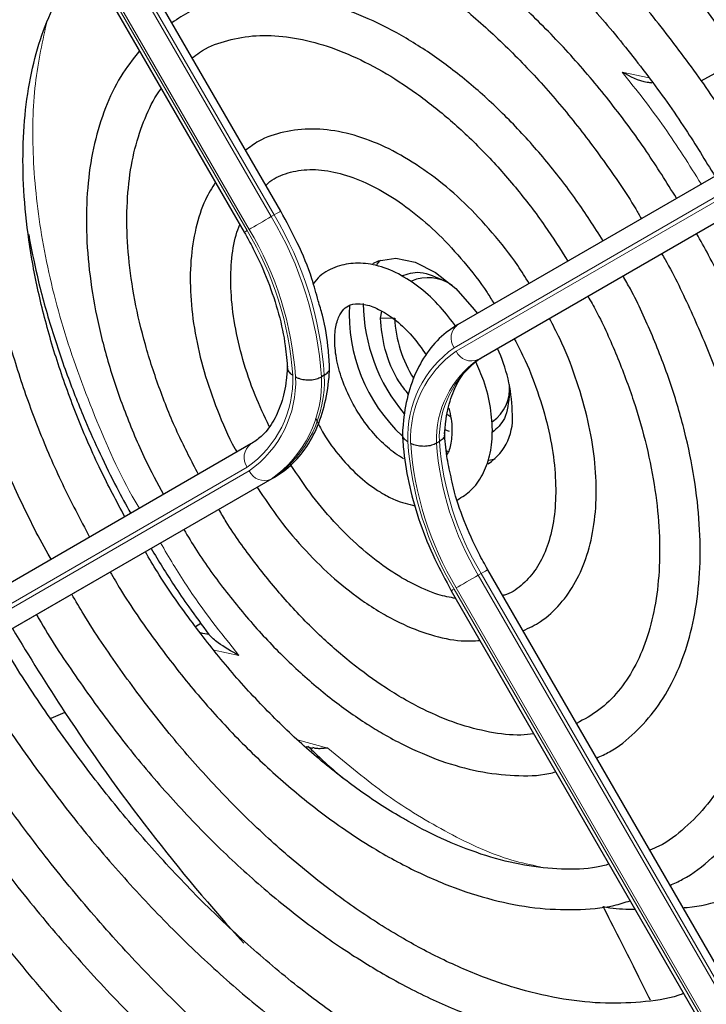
# Paper-space layout 'Blatt2' of a CAD drawing. Header units: millimetres. Extents: x 5 to 418, y 2 to 292.
# Tile 73 of 115: x 126.99 to 132.63, y 199.2 to 207.3. Entities that reach past the tile are written whole.
import ezdxf

# ---------------------------------------------------------------- set-up
doc = ezdxf.new("R2010")
doc.units = ezdxf.units.MM

psp = doc.layouts.new('Blatt2')

# ---------------------------------------------------------------- linework, layer by layer
at = {"color": 7, "linetype": 'Continuous', "lineweight": 25}
for p, q in [((129.1326, 205.7225), (125.136, 212.6447)), ((124.836, 212.4714), (128.8325, 205.5492)), ((130.5896, 204.7907), (134.5862, 207.0986)), ((132.5898, 206.7954), (132.7345, 206.874)), ((130.7799, 204.5156), (134.7764, 206.8235)), ((129.9515, 204.842), (129.9627, 204.9004)), ((129.4904, 204.3735), (129.4668, 204.3599)), ((130.5031, 204.049), (130.5269, 204.0338)), ((130.5192, 203.9105), (130.4818, 203.9235)), ((128.8874, 203.8077), (124.8909, 201.4998)), ((130.4365, 203.8273), (130.4129, 203.8137)), ((130.4922, 203.7542), (130.5131, 203.743)), ((130.8438, 203.6735), (130.8942, 203.6855)), ((129.0777, 203.5327), (125.0811, 201.2248)), ((134.8313, 195.852), (130.8348, 202.7742)), ((130.5347, 202.6009), (134.5313, 195.6787)), ((128.4315, 202.3075), (128.4743, 202.3337)), ((127.3576, 201.6009), (127.2411, 201.5497)), ((129.3411, 201.3203), (129.3957, 201.3061))]:
    psp.add_line(p, q, dxfattribs=at)
at = {"color": 7, "linetype": 'Continuous', "lineweight": 18}
for p, q in [((129.0541, 205.6772), (125.0576, 212.5994)), ((125.0811, 212.613), (129.0777, 205.6908)), ((128.8564, 205.563), (124.8598, 212.4852)), ((124.8765, 212.4948), (128.873, 205.5726)), ((134.5551, 206.9075), (130.5586, 204.5996)), ((130.5752, 204.5707), (134.5718, 206.8786)), ((134.7528, 206.8099), (130.7563, 204.502)), ((131.9399, 206.8664), (132.1609, 206.8197)), ((129.0777, 205.6908), (129.0541, 205.6772)), ((129.9515, 204.842), (130.0694, 204.842)), ((130.7799, 204.5156), (130.7563, 204.502)), ((124.8598, 201.3087), (128.8564, 203.6166)), ((128.873, 203.5877), (124.8765, 201.2798)), ((125.0576, 201.2112), (129.0541, 203.5191)), ((129.0777, 203.5327), (129.0541, 203.5191)), ((130.7799, 202.7425), (130.7563, 202.7289)), ((134.7764, 195.8203), (130.7799, 202.7425)), ((130.7563, 202.7289), (134.7528, 195.8067)), ((130.5586, 202.6147), (134.5551, 195.6925)), ((134.5718, 195.7021), (130.5752, 202.6243)), ((128.788, 202.0693), (128.5848, 202.1122)), ((129.2708, 201.3751), (129.5192, 201.3078))]:
    psp.add_line(p, q, dxfattribs=at)
at = {"color": 7, "linetype": 'Continuous', "lineweight": 18, "flags": 128}
for points in [[(128.873, 205.5726), (128.8897, 205.5822), (128.9098, 205.5939), (128.9326, 205.607), (128.9571, 205.6212), (128.9825, 205.6358), (129.0078, 205.6504), (129.032, 205.6644), (129.0541, 205.6772)], [(129.0777, 205.6908), (129.0969, 205.7019), (129.1126, 205.7109), (129.124, 205.7175), (129.1307, 205.7214), (129.1326, 205.7225)], [(130.8348, 202.7742), (130.8329, 202.7731), (130.8262, 202.7692), (130.8148, 202.7626), (130.7991, 202.7536), (130.7799, 202.7425)], [(130.7563, 202.7289), (130.7342, 202.7161), (130.71, 202.7021), (130.6847, 202.6875), (130.6593, 202.6729), (130.6348, 202.6587), (130.612, 202.6456), (130.5919, 202.6339), (130.5752, 202.6243)], [(130.5586, 202.6147), (130.546, 202.6074), (130.5379, 202.6028), (130.5348, 202.601), (130.5347, 202.6009)]]:
    psp.add_lwpolyline(points, dxfattribs=at)
at = {"color": 7, "linetype": 'Continuous', "lineweight": 25, "flags": 128}
for points in [[(129.889, 205.2906), (129.9358, 205.3127), (130.078, 205.3348), (130.2381, 205.3025), (130.4062, 205.2177), (130.5716, 205.0858), (130.7239, 204.915), (130.7482, 204.8823)], [(129.9516, 205.3183), (129.9384, 205.3056), (129.9191, 205.2844)]]:
    psp.add_lwpolyline(points, dxfattribs=at)
at = {"color": 7, "linetype": 'Continuous', "lineweight": 18}
for centre, radius, start, end in [((126.5274, 204.1623), 2.9461, 3.84586, 30.94452), ((126.5509, 204.1759), 2.9461, 3.84586, 30.94452), ((146.2367, 175.4464), 34.7719, 119.98928, 120.03464), ((126.5561, 204.1849), 2.6814, 4.03412, 30.92588), ((126.5316, 204.1697), 2.7296, 3.99715, 30.92952), ((130.6716, 204.6793), 0.1383, 126.35124, 215.18509), ((131.0707, 203.8662), 0.8944, 124.92656, 182.49063), ((131.0776, 203.851), 0.8777, 124.91275, 182.4318), ((130.7008, 204.6288), 0.1384, 204.8163, 293.64307), ((131.2147, 203.8436), 0.8023, 124.84397, 182.13721), ((131.2383, 203.8572), 0.8023, 124.84397, 182.13721), ((128.354, 204.3363), 0.8777, 304.91275, 2.4318), ((128.5216, 204.3273), 0.9698, 304.98315, 2.73052), ((128.3609, 204.3211), 0.8944, 304.92656, 2.49063), ((128.4981, 204.3137), 0.9698, 304.98315, 2.73052), ((128.9694, 203.6963), 0.1383, 126.35124, 215.18509), ((132.9, 204.0176), 2.7296, 183.99715, 210.92952), ((132.8755, 204.0024), 2.6814, 184.03412, 210.92588), ((132.8712, 203.995), 2.4649, 184.21856, 210.90782), ((132.8948, 204.0086), 2.4649, 184.21856, 210.90782), ((128.9986, 203.6458), 0.1384, 204.8163, 293.64307)]:
    psp.add_arc(centre, radius, start, end, dxfattribs=at)
at = {"color": 7, "linetype": 'Continuous', "lineweight": 25}
for centre, radius, start, end in [((130.3437, 204.8241), 0.3507, 55.81024, 112.86683), ((131.0598, 204.874), 1.3643, 176.72679, 227.11545), ((131.2447, 204.9792), 1.4339, 180.69955, 220.10508), ((131.0585, 204.882), 0.99, 182.31609, 212.78142), ((129.723, 204.0422), 1.3132, 1.64984, 24.82643), ((130.6906, 204.2594), 0.3238, 304.5077, 6.80448), ((130.5818, 204.0234), 0.4575, 304.20343, 7.10875), ((141.0539, 210.6376), 16.4088, 210.57672, 213.41658), ((126.7044, 193.1489), 9.2753, 78.57755, 79.00227), ((140.2898, 210.1015), 15.4758, 213.31781, 222.21309)]:
    psp.add_arc(centre, radius, start, end, dxfattribs=at)
for points, knots in [([(134.8021, 207.2233), (134.7321, 207.3425), (134.5426, 207.6655), (134.2054, 208.173), (133.7957, 208.7433), (133.3642, 209.2885), (132.9149, 209.8065), (132.4496, 210.2941), (131.9712, 210.7488), (131.4819, 211.1681), (130.9846, 211.5495), (130.4818, 211.8909), (129.9762, 212.1904), (129.4705, 212.4463), (128.9674, 212.6568), (128.4698, 212.8208), (127.9805, 212.9371), (127.5022, 213.0049), (127.038, 213.0239), (126.5906, 212.9936), (126.1624, 212.9152), (125.758, 212.7862), (125.4414, 212.6496), (125.2705, 212.5396), (125.2167, 212.505)], [0, 0, 0, 0, 0.0278357, 0.0754043, 0.1229765, 0.1705551, 0.2181426, 0.2657419, 0.3133555, 0.3609855, 0.4086337, 0.4563008, 0.5039862, 0.5516866, 0.5993949, 0.6470941, 0.6947631, 0.7423727, 0.7898868, 0.8372681, 0.8844871, 0.931535, 0.9784341, 1, 1, 1, 1]), ([(125.3833, 212.2163), (125.4307, 212.2473), (125.5883, 212.3503), (125.8838, 212.4773), (126.267, 212.5975), (126.6736, 212.6676), (127.0991, 212.6906), (127.5413, 212.6658), (127.9977, 212.5936), (128.4659, 212.4744), (128.9432, 212.3089), (129.4271, 212.098), (129.9149, 211.8427), (130.4039, 211.5444), (130.8911, 211.2047), (131.3738, 210.8254), (131.8491, 210.4087), (132.3144, 209.9569), (132.7669, 209.4725), (133.2037, 208.9583), (133.6231, 208.4175), (134.0202, 207.8518), (134.3179, 207.3968), (134.4737, 207.1262), (134.5137, 207.0568)], [0, 0, 0, 0, 0.0209899, 0.069851, 0.1186882, 0.1673891, 0.2158993, 0.2642148, 0.3123657, 0.3603953, 0.4083456, 0.456251, 0.5041365, 0.5520177, 0.5999032, 0.6477998, 0.6957108, 0.7436373, 0.7915784, 0.8395326, 0.8874977, 0.9354713, 0.9834506, 1, 1, 1, 1]), ([(134.198, 206.8745), (134.1255, 206.9971), (133.9405, 207.3097), (133.6147, 207.7922), (133.2267, 208.3199), (132.8178, 208.8216), (132.3917, 209.2951), (131.9507, 209.7371), (131.4977, 210.1449), (131.0353, 210.5159), (130.5663, 210.8477), (130.0936, 211.1381), (129.6201, 211.3851), (129.1488, 211.5871), (128.6824, 211.7425), (128.2242, 211.8501), (127.7772, 211.909), (127.3444, 211.9189), (126.9292, 211.8793), (126.5335, 211.7924), (126.1642, 211.6522), (125.9255, 211.5408), (125.8185, 211.4645), (125.8177, 211.4639)], [0, 0, 0, 0, 0.032875, 0.083822, 0.134775, 0.185738, 0.236713, 0.287705, 0.338718, 0.389753, 0.440814, 0.491899, 0.543005, 0.594125, 0.645237, 0.696311, 0.747305, 0.798171, 0.848856, 0.899324, 0.949573, 0.99965, 1, 1, 1, 1]), ([(125.9876, 211.1696), (126.0441, 211.206), (126.2035, 211.3085), (126.4944, 211.4271), (126.8559, 211.5281), (127.24, 211.5793), (127.6421, 211.5834), (128.0599, 211.5397), (128.4907, 211.449), (128.9319, 211.3117), (129.3806, 211.1286), (129.8341, 210.901), (130.2894, 210.63), (130.7434, 210.3175), (131.1933, 209.9652), (131.6358, 209.5755), (132.0682, 209.1509), (132.4873, 208.6941), (132.8907, 208.2083), (133.2746, 207.6959), (133.6173, 207.1958), (133.8196, 206.8594), (133.9104, 206.7084)], [0, 0, 0, 0, 0.02882, 0.081368, 0.133858, 0.186143, 0.238166, 0.289941, 0.341521, 0.392971, 0.444344, 0.49568, 0.547008, 0.598338, 0.649681, 0.701044, 0.752426, 0.803828, 0.855246, 0.906678, 0.95812, 1, 1, 1, 1]), ([(133.5951, 206.5263), (133.5043, 206.676), (133.3075, 207.0003), (132.9752, 207.476), (132.6076, 207.9537), (132.2205, 208.4042), (131.8175, 208.8246), (131.4014, 209.2116), (130.9751, 209.5626), (130.5416, 209.8747), (130.1039, 210.1456), (129.6652, 210.3731), (129.2286, 210.5554), (128.7974, 210.6908), (128.3748, 210.778), (127.9642, 210.8163), (127.5692, 210.8048), (127.1925, 210.7451), (126.84, 210.6336), (126.5832, 210.5217), (126.454, 210.4329), (126.4247, 210.4127)], [0, 0, 0, 0, 0.047335, 0.102503, 0.157679, 0.212871, 0.268083, 0.323322, 0.378591, 0.433894, 0.489232, 0.544601, 0.599988, 0.65536, 0.710671, 0.765857, 0.820841, 0.875554, 0.929964, 0.984107, 1, 1, 1, 1]), ([(126.5905, 210.1255), (126.6708, 210.1737), (126.8473, 210.2798), (127.1508, 210.3883), (127.4924, 210.4608), (127.8546, 210.4844), (128.2335, 210.4606), (128.6263, 210.3895), (129.0302, 210.2718), (129.4422, 210.1083), (129.8592, 209.9002), (130.2782, 209.6488), (130.6958, 209.356), (131.1087, 209.0239), (131.5137, 208.655), (131.9077, 208.2521), (132.2871, 207.8182), (132.65, 207.3571), (132.9896, 206.8702), (133.2093, 206.5359), (133.3075, 206.3613), (133.308, 206.3605)], [0, 0, 0, 0, 0.047732, 0.104951, 0.162001, 0.218715, 0.275061, 0.331102, 0.386935, 0.442647, 0.498302, 0.553942, 0.609585, 0.665249, 0.720938, 0.776655, 0.832397, 0.88816, 0.943939, 0.999729, 1, 1, 1, 1]), ([(132.9898, 206.1767), (132.9653, 206.2192), (132.8482, 206.4229), (132.6125, 206.7711), (132.2853, 207.2153), (131.9364, 207.6325), (131.5712, 208.0206), (131.1923, 208.3756), (130.8031, 208.6946), (130.4066, 208.9746), (130.0064, 209.213), (129.6057, 209.4073), (129.208, 209.5556), (128.817, 209.6562), (128.4363, 209.7079), (128.0701, 209.7096), (127.7213, 209.6627), (127.3966, 209.5634), (127.1648, 209.4632), (127.0515, 209.3826), (127.0287, 209.3665)], [0, 0, 0, 0, 0.015977, 0.076619, 0.137271, 0.197942, 0.258641, 0.319377, 0.380158, 0.440989, 0.501871, 0.562796, 0.623736, 0.68463, 0.74539, 0.805902, 0.866048, 0.925763, 0.985086, 1, 1, 1, 1]), ([(127.196, 209.0768), (127.2238, 209.0966), (127.3342, 209.1753), (127.5542, 209.2665), (127.8541, 209.3488), (128.1772, 209.3805), (128.5175, 209.3653), (128.8721, 209.3027), (129.2377, 209.1936), (129.6112, 209.0389), (129.9893, 208.84), (130.3684, 208.5984), (130.745, 208.3163), (131.1154, 207.9962), (131.4759, 207.6408), (131.8234, 207.2538), (132.1536, 206.838), (132.4495, 206.4234), (132.6228, 206.1398), (132.7019, 206.0105)], [0, 0, 0, 0, 0.0213, 0.084609, 0.147915, 0.210788, 0.273103, 0.334941, 0.396461, 0.457805, 0.519077, 0.580333, 0.641603, 0.702907, 0.764251, 0.825634, 0.887048, 0.948488, 1, 1, 1, 1]), ([(127.2452, 202.8594), (127.2424, 202.8641), (127.1477, 203.0245), (126.9853, 203.3538), (126.7633, 203.8429), (126.5756, 204.338), (126.4202, 204.8319), (126.2996, 205.3207), (126.2144, 205.7994), (126.1654, 206.2633), (126.1527, 206.708), (126.1764, 207.1293), (126.2356, 207.5231), (126.3298, 207.8857), (126.457, 208.2148), (126.6178, 208.5049), (126.7729, 208.7212), (126.8844, 208.8239), (126.922, 208.8584)], [0, 0, 0, 0, 0.002079, 0.0709956, 0.1399002, 0.2087813, 0.2776278, 0.3464294, 0.4151767, 0.4838633, 0.5524879, 0.6210596, 0.6896049, 0.758159, 0.8268012, 0.8956606, 0.9649124, 1, 1, 1, 1]), ([(132.3869, 205.8286), (132.306, 205.9583), (132.1372, 206.2288), (131.8512, 206.6147), (131.54, 206.9867), (131.2115, 207.3286), (130.8701, 207.6369), (130.519, 207.908), (130.162, 208.1389), (129.8028, 208.3266), (129.4452, 208.4687), (129.0932, 208.5631), (128.7513, 208.608), (128.4234, 208.6032), (128.1153, 208.5469), (127.8487, 208.4548), (127.6982, 208.3608), (127.6329, 208.3199)], [0, 0, 0, 0, 0.062858, 0.131038, 0.199246, 0.2675, 0.335815, 0.404205, 0.472678, 0.541229, 0.609831, 0.678385, 0.746745, 0.814711, 0.882086, 0.948789, 1, 1, 1, 1]), ([(127.799, 208.0323), (127.808, 208.0394), (127.887, 208.1018), (128.0614, 208.177), (128.3223, 208.2534), (128.6079, 208.2781), (128.9103, 208.2562), (129.2263, 208.1871), (129.5522, 208.0721), (129.8845, 207.9123), (130.2192, 207.7094), (130.5525, 207.4655), (130.8802, 207.1833), (131.198, 206.866), (131.5029, 206.5177), (131.788, 206.1409), (131.987, 205.853), (132.0819, 205.6877), (132.0972, 205.6613)], [0, 0, 0, 0, 0.0092141, 0.0810115, 0.1530711, 0.2244513, 0.2949005, 0.3646057, 0.4338676, 0.5029261, 0.5719296, 0.6409381, 0.7099952, 0.7791154, 0.8482963, 0.917527, 0.9867927, 1, 1, 1, 1]), ([(127.3581, 208.103), (127.3539, 208.0996), (127.2732, 208.0318), (127.144, 207.8605), (126.9757, 207.5892), (126.8454, 207.2762), (126.7502, 206.9305), (126.6926, 206.5543), (126.6731, 206.1525), (126.6918, 205.7299), (126.7485, 205.2913), (126.8422, 204.842), (126.9716, 204.3867), (127.1358, 203.9309), (127.3298, 203.4793), (127.4839, 203.1871), (127.5607, 203.0416)], [0, 0, 0, 0, 0.004033, 0.07871, 0.15389, 0.229752, 0.306249, 0.383198, 0.460397, 0.537693, 0.614972, 0.6922, 0.769368, 0.846482, 0.923554, 1, 1, 1, 1]), ([(127.8504, 203.2089), (127.7823, 203.3367), (127.6391, 203.6058), (127.4562, 204.028), (127.2965, 204.466), (127.171, 204.9019), (127.0803, 205.3301), (127.0254, 205.7452), (127.0068, 206.142), (127.0242, 206.5158), (127.077, 206.8617), (127.1636, 207.1765), (127.2841, 207.4542), (127.4078, 207.6635), (127.5013, 207.7631), (127.5341, 207.7981)], [0, 0, 0, 0, 0.0729428, 0.1535209, 0.2340563, 0.3145284, 0.3949177, 0.4752084, 0.5553927, 0.6354797, 0.715511, 0.7955516, 0.8757487, 0.9563601, 1, 1, 1, 1]), ([(131.7824, 205.4795), (131.7104, 205.5923), (131.5614, 205.8255), (131.3067, 206.1524), (131.0299, 206.4603), (130.7377, 206.7356), (130.4349, 206.9747), (130.1253, 207.1736), (129.8132, 207.3289), (129.503, 207.4377), (129.1998, 207.4973), (128.9084, 207.5067), (128.6358, 207.4634), (128.4092, 207.3863), (128.287, 207.3047), (128.238, 207.2719)], [0, 0, 0, 0, 0.0743844, 0.1538567, 0.2333942, 0.3130322, 0.3928026, 0.4727266, 0.552799, 0.6329446, 0.7129246, 0.7923783, 0.870881, 0.9482048, 1, 1, 1, 1]), ([(128.4051, 206.9825), (128.4249, 206.9983), (128.5031, 207.0608), (128.6662, 207.1244), (128.8935, 207.1712), (129.1438, 207.1674), (129.4085, 207.1173), (129.6837, 207.021), (129.9653, 206.8804), (130.2489, 206.6973), (130.5298, 206.4742), (130.8033, 206.2148), (131.0639, 205.9225), (131.2973, 205.621), (131.4313, 205.4091), (131.4927, 205.3122)], [0, 0, 0, 0, 0.0289718, 0.1142789, 0.1997976, 0.2836232, 0.3657637, 0.4469139, 0.5276542, 0.6083059, 0.6889878, 0.7697749, 0.8506782, 0.9316791, 1, 1, 1, 1]), ([(127.971, 207.0415), (127.9173, 206.9729), (127.8075, 206.8328), (127.6852, 206.5748), (127.5947, 206.2827), (127.5422, 205.9589), (127.5278, 205.6095), (127.5519, 205.2399), (127.6141, 204.8564), (127.7126, 204.4646), (127.8472, 204.0709), (127.998, 203.7103), (128.1165, 203.4881), (128.1677, 203.3921)], [0, 0, 0, 0, 0.0874579, 0.1786569, 0.2710878, 0.3644972, 0.4584664, 0.552645, 0.6467886, 0.7408328, 0.834772, 0.928628, 1, 1, 1, 1]), ([(131.9399, 206.8664), (132.004, 206.8315), (132.0784, 206.791), (132.1712, 206.7798), (132.1841, 206.7783)], [0, 0, 0, 0, 0.8612494, 1, 1, 1, 1]), ([(128.4553, 203.5582), (128.3993, 203.6658), (128.2804, 203.8942), (128.1347, 204.2535), (128.0135, 204.6255), (127.9273, 204.9919), (127.8764, 205.3459), (127.8614, 205.6814), (127.8821, 205.9923), (127.9364, 206.2749), (128.0263, 206.5188), (128.0996, 206.6704), (128.1491, 206.7285), (128.1506, 206.7303)], [0, 0, 0, 0, 0.0902976, 0.1915303, 0.2926597, 0.3936378, 0.4944222, 0.5949876, 0.6953495, 0.7956114, 0.895939, 0.9967704, 1, 1, 1, 1]), ([(131.1745, 205.1285), (131.144, 205.1778), (131.0525, 205.3255), (130.8741, 205.5492), (130.6464, 205.793), (130.4032, 206.0019), (130.1512, 206.1722), (129.8946, 206.299), (129.6391, 206.3781), (129.3908, 206.4067), (129.1589, 206.3804), (128.9726, 206.3193), (128.8782, 206.2497), (128.8431, 206.2238)], [0, 0, 0, 0, 0.04971, 0.148978, 0.248408, 0.348108, 0.448168, 0.548614, 0.64925, 0.749315, 0.847677, 0.943478, 1, 1, 1, 1]), ([(129.0102, 205.9344), (129.0211, 205.945), (129.0729, 205.9949), (129.1897, 206.042), (129.3643, 206.0726), (129.5643, 206.0522), (129.7765, 205.9862), (129.9957, 205.876), (130.2167, 205.724), (130.4343, 205.5338), (130.6403, 205.3085), (130.7931, 205.1149), (130.8674, 204.9927), (130.8861, 204.9619)], [0, 0, 0, 0, 0.029258, 0.138407, 0.250078, 0.356664, 0.459361, 0.560618, 0.661623, 0.762745, 0.864149, 0.965811, 1, 1, 1, 1]), ([(128.5953, 205.9601), (128.5664, 205.9133), (128.4969, 205.8007), (128.4293, 205.5839), (128.3875, 205.3198), (128.3857, 205.0295), (128.4226, 204.722), (128.4964, 204.4042), (128.6085, 204.0857), (128.7025, 203.8619), (128.7659, 203.7512), (128.7718, 203.7409)], [0, 0, 0, 0, 0.088797, 0.21354, 0.340937, 0.469926, 0.599428, 0.728789, 0.857907, 0.986829, 1, 1, 1, 1]), ([(129.4405, 204.9854), (129.4242, 205.0455), (129.3811, 205.2044), (129.2775, 205.4546), (129.1793, 205.6361), (129.1326, 205.7225)], [0, 0, 0, 0, 0.2415219, 0.6390427, 1, 1, 1, 1]), ([(129.0381, 203.9526), (128.9975, 204.038), (128.9111, 204.2195), (128.8165, 204.5022), (128.7496, 204.7889), (128.7182, 205.0617), (128.7233, 205.3101), (128.7504, 205.4966), (128.7851, 205.5842), (128.7962, 205.6122)], [0, 0, 0, 0, 0.140593, 0.298994, 0.456939, 0.614254, 0.770852, 0.926891, 1, 1, 1, 1]), ([(127.0596, 205.5295), (127.081, 205.4182), (127.1288, 205.169), (127.2365, 204.7817), (127.3704, 204.3808), (127.509, 204.0309), (127.6471, 203.7229), (127.7702, 203.4689), (127.86, 203.3075), (127.8991, 203.237)], [0, 0, 0, 0, 0.146263, 0.327257, 0.500767, 0.664233, 0.781127, 0.904457, 1, 1, 1, 1]), ([(128.8325, 205.5492), (128.8576, 205.5043), (128.9307, 205.373), (129.0313, 205.1466), (129.12, 204.8768), (129.1724, 204.6317), (129.1828, 204.4861), (129.1874, 204.4222)], [0, 0, 0, 0, 0.121243, 0.354097, 0.586718, 0.818525, 1, 1, 1, 1]), ([(132.3336, 200.1781), (132.3684, 200.1941), (132.4936, 200.2516), (132.6821, 200.3986), (132.895, 200.6151), (133.0741, 200.8748), (133.2197, 201.1716), (133.3299, 201.5039), (133.4032, 201.868), (133.4386, 202.2597), (133.4357, 202.6743), (133.3947, 203.1068), (133.3163, 203.5522), (133.2014, 204.0056), (133.052, 204.4621), (132.8678, 204.9157), (132.7, 205.2767), (132.5847, 205.4798), (132.5513, 205.5386)], [0, 0, 0, 0, 0.025432, 0.09144, 0.157422, 0.22372, 0.290583, 0.358045, 0.425981, 0.494211, 0.562575, 0.63096, 0.699308, 0.767604, 0.835849, 0.904052, 0.972225, 1, 1, 1, 1]), ([(132.2645, 205.373), (132.2738, 205.357), (132.3639, 205.2029), (132.5095, 204.8975), (132.6959, 204.4625), (132.8476, 204.024), (132.9662, 203.5893), (133.0493, 203.1635), (133.0966, 202.7518), (133.1077, 202.3594), (133.0828, 201.9911), (133.0228, 201.6514), (132.9289, 201.3441), (132.8027, 201.0726), (132.6463, 200.8383), (132.4587, 200.6468), (132.2983, 200.5224), (132.1921, 200.4773), (132.167, 200.4666)], [0, 0, 0, 0, 0.007987, 0.077271, 0.146533, 0.215753, 0.284916, 0.354005, 0.423006, 0.491916, 0.560748, 0.629544, 0.698364, 0.767357, 0.836765, 0.906897, 0.977993, 1, 1, 1, 1]), ([(130.5759, 204.7684), (130.5333, 204.8256), (130.4432, 204.9465), (130.2804, 205.0959), (130.1006, 205.2144), (129.9204, 205.283), (129.7487, 205.3021), (129.5915, 205.2722), (129.4696, 205.2114), (129.4174, 205.1474), (129.3999, 205.1259)], [0, 0, 0, 0, 0.126718, 0.2682344, 0.4114012, 0.556585, 0.6837814, 0.8050452, 0.9346186, 1, 1, 1, 1]), ([(130.1261, 205.1892), (130.1749, 205.2063), (130.2786, 205.2427), (130.4115, 205.181), (130.4818, 205.1483)], [0, 0, 0, 0, 0.470262, 1, 1, 1, 1]), ([(131.7289, 201.2254), (131.7652, 201.2416), (131.8806, 201.2931), (132.0475, 201.4292), (132.2254, 201.6273), (132.3687, 201.8667), (132.4777, 202.1416), (132.5501, 202.4497), (132.5847, 202.7863), (132.5807, 203.146), (132.5384, 203.5229), (132.4586, 203.911), (132.3433, 204.3048), (132.192, 204.697), (132.0585, 204.9943), (131.9674, 205.1542), (131.9471, 205.1897)], [0, 0, 0, 0, 0.034804, 0.110957, 0.187067, 0.263784, 0.341517, 0.420224, 0.499594, 0.579283, 0.659033, 0.738718, 0.818313, 0.897826, 0.977281, 1, 1, 1, 1]), ([(131.6582, 205.0228), (131.681, 204.9824), (131.7707, 204.8233), (131.8991, 204.5335), (132.0395, 204.1614), (132.1445, 203.7907), (132.2152, 203.4292), (132.2499, 203.0828), (132.2488, 202.7576), (132.2127, 202.4591), (132.1428, 202.1923), (132.0416, 201.9607), (131.9105, 201.7679), (131.754, 201.6121), (131.6281, 201.5438), (131.5649, 201.5096)], [0, 0, 0, 0, 0.027614, 0.108697, 0.189719, 0.270641, 0.351426, 0.432043, 0.512486, 0.59279, 0.673063, 0.753515, 0.834611, 0.917039, 1, 1, 1, 1]), ([(129.5346, 204.4275), (129.5316, 204.477), (129.5229, 204.6199), (129.4944, 204.8077), (129.4524, 204.9463), (129.4405, 204.9854)], [0, 0, 0, 0, 0.275641, 0.7956667, 1, 1, 1, 1]), ([(130.1409, 203.6868), (130.1188, 203.7005), (130.0537, 203.7409), (129.9423, 203.8383), (129.8187, 203.985), (129.7127, 204.1558), (129.633, 204.3374), (129.5851, 204.516), (129.5709, 204.6767), (129.5878, 204.8063), (129.6273, 204.8944), (129.6759, 204.9419), (129.7342, 204.964), (129.8308, 204.9593), (129.9504, 204.9146), (130.0833, 204.8252), (130.2153, 204.7002), (130.2913, 204.594), (130.3294, 204.5407)], [0, 0, 0, 0, 0.032778, 0.096298, 0.160575, 0.225403, 0.29037, 0.354897, 0.418511, 0.481016, 0.543198, 0.607254, 0.68171, 0.742597, 0.808137, 0.871777, 0.935579, 1, 1, 1, 1]), ([(130.1838, 204.2156), (130.1572, 204.2493), (130.071, 204.3584), (129.9769, 204.5895), (129.96, 204.7579), (129.9515, 204.842)], [0, 0, 0, 0, 0.1827183, 0.5913591, 1, 1, 1, 1]), ([(130.5896, 204.7907), (130.5566, 204.7696), (130.4673, 204.7124), (130.3457, 204.5834), (130.2371, 204.399), (130.1653, 204.1825), (130.1385, 204.0036), (130.1336, 203.9006), (130.1327, 203.8821)], [0, 0, 0, 0, 0.120337, 0.325835, 0.532783, 0.744527, 0.954131, 1, 1, 1, 1]), ([(131.1249, 202.2716), (131.1743, 202.2951), (131.2885, 202.3492), (131.4349, 202.4877), (131.5639, 202.6712), (131.6572, 202.8915), (131.7144, 203.1437), (131.7334, 203.4238), (131.7133, 203.7247), (131.6553, 204.039), (131.5594, 204.3581), (131.4541, 204.6283), (131.3704, 204.7851), (131.3412, 204.8398)], [0, 0, 0, 0, 0.070989, 0.164196, 0.25756, 0.352629, 0.449898, 0.548788, 0.648408, 0.74807, 0.847559, 0.946872, 1, 1, 1, 1]), ([(131.0526, 204.6732), (131.0835, 204.6138), (131.1638, 204.4595), (131.2604, 204.2018), (131.3422, 203.9116), (131.3879, 203.632), (131.3986, 203.3718), (131.3749, 203.1382), (131.3192, 202.9378), (131.2357, 202.7737), (131.1248, 202.6518), (131.0331, 202.5811), (130.9681, 202.5644), (130.9574, 202.5617)], [0, 0, 0, 0, 0.063601, 0.165373, 0.266904, 0.368074, 0.468795, 0.569085, 0.669207, 0.76971, 0.872125, 0.978915, 1, 1, 1, 1]), ([(129.1874, 204.4474), (129.1849, 204.4092), (129.1775, 204.2979), (129.1404, 204.1358), (129.0687, 203.9791), (128.9827, 203.8714), (128.9157, 203.8266), (128.8874, 203.8077)], [0, 0, 0, 0, 0.121998, 0.35528, 0.588901, 0.826298, 1, 1, 1, 1]), ([(130.4799, 203.876), (130.4824, 203.9142), (130.4898, 204.0255), (130.5269, 204.1875), (130.5986, 204.3443), (130.6846, 204.452), (130.7516, 204.4967), (130.7799, 204.5157)], [0, 0, 0, 0, 0.121998, 0.35528, 0.588901, 0.826298, 1, 1, 1, 1]), ([(130.5847, 203.3485), (130.6238, 203.3724), (130.7077, 203.4235), (130.7969, 203.5516), (130.8565, 203.7105), (130.8789, 203.8976), (130.8618, 204.1062), (130.8147, 204.3067), (130.7594, 204.4314), (130.7363, 204.4835)], [0, 0, 0, 0, 0.12448, 0.266559, 0.411606, 0.564488, 0.723656, 0.884548, 1, 1, 1, 1]), ([(129.0777, 203.5327), (129.1107, 203.5538), (129.2, 203.611), (129.3216, 203.74), (129.4302, 203.9244), (129.502, 204.1409), (129.5288, 204.3198), (129.5337, 204.4228), (129.5346, 204.4413)], [0, 0, 0, 0, 0.120337, 0.325835, 0.532783, 0.744527, 0.954131, 1, 1, 1, 1]), ([(129.189, 204.4331), (129.189, 204.4272), (129.1891, 204.4115), (129.2054, 204.3914), (129.2224, 204.3786), (129.2302, 204.374), (129.2309, 204.3736)], [0, 0, 0, 0, 0.267005, 0.707923, 0.972609, 1, 1, 1, 1]), ([(129.4904, 204.3735), (129.5009, 204.381), (129.522, 204.3961), (129.5352, 204.4193), (129.5328, 204.4329), (129.5322, 204.4368)], [0, 0, 0, 0, 0.416078, 0.832149, 1, 1, 1, 1]), ([(129.2545, 204.3599), (129.2553, 204.3595), (129.2632, 204.355), (129.2854, 204.345), (129.3265, 204.3351), (129.3775, 204.3335), (129.4275, 204.3413), (129.4537, 204.3537), (129.4668, 204.3599)], [0, 0, 0, 0, 0.013464, 0.142089, 0.356782, 0.571253, 0.785625, 1, 1, 1, 1]), ([(131.0122, 204.2297), (131.0054, 204.1524), (130.9926, 204.0077), (130.9101, 203.9366), (130.8718, 203.9035)], [0, 0, 0, 0, 0.534725, 1, 1, 1, 1]), ([(130.514, 204.102), (130.5212, 204.072), (130.5421, 203.9845), (130.5404, 203.8611), (130.5226, 203.7607), (130.5027, 203.7288), (130.497, 203.7195)], [0, 0, 0, 0, 0.179637, 0.523495, 0.861797, 1, 1, 1, 1]), ([(129.4182, 204.0184), (129.4396, 203.976), (129.4968, 203.8625), (129.6214, 203.6962), (129.7785, 203.5327), (129.9007, 203.4418), (129.9981, 203.3838), (130.0936, 203.3338), (130.1823, 203.3133), (130.2376, 203.3005)], [0, 0, 0, 0, 0.115772, 0.309757, 0.504702, 0.690871, 0.718511, 0.824468, 1, 1, 1, 1]), ([(130.1327, 203.8959), (130.1356, 203.8464), (130.1438, 203.7035), (130.187, 203.4561), (130.2734, 203.1579), (130.389, 202.8689), (130.4878, 202.6873), (130.5347, 202.6009)], [0, 0, 0, 0, 0.119661, 0.345415, 0.570792, 0.795741, 1, 1, 1, 1]), ([(130.1771, 203.8274), (130.1763, 203.8278), (130.1685, 203.8324), (130.1514, 203.8452), (130.1346, 203.8665), (130.1347, 203.8836), (130.1347, 203.8908)], [0, 0, 0, 0, 0.026094, 0.275384, 0.691481, 1, 1, 1, 1]), ([(130.4788, 203.8857), (130.4791, 203.8835), (130.4809, 203.8715), (130.468, 203.8499), (130.447, 203.8348), (130.4365, 203.8273)], [0, 0, 0, 0, 0.105726, 0.552857, 1, 1, 1, 1]), ([(130.5332, 203.5388), (130.52, 203.5956), (130.4907, 203.7214), (130.4837, 203.8375), (130.4799, 203.9012)], [0, 0, 0, 0, 0.451682, 1, 1, 1, 1]), ([(130.4129, 203.8137), (130.3999, 203.8075), (130.3737, 203.7951), (130.3237, 203.7873), (130.2727, 203.7889), (130.2315, 203.7988), (130.2093, 203.8088), (130.2014, 203.8133), (130.2007, 203.8138)], [0, 0, 0, 0, 0.214285, 0.428564, 0.643, 0.857746, 0.986659, 1, 1, 1, 1]), ([(130.5715, 202.5372), (130.5232, 202.5464), (130.409, 202.5681), (130.2601, 202.6344), (130.1262, 202.7075), (129.9917, 202.7916), (129.8066, 202.933), (129.5932, 203.1385), (129.3908, 203.3739), (129.2723, 203.5506), (129.2132, 203.6389)], [0, 0, 0, 0, 0.1121678, 0.2648328, 0.3129057, 0.3918622, 0.5434157, 0.6954682, 0.8479499, 1, 1, 1, 1]), ([(130.8348, 202.7742), (130.8097, 202.8191), (130.7365, 202.9505), (130.6376, 203.1763), (130.5621, 203.3901), (130.5392, 203.508), (130.5332, 203.5388)], [0, 0, 0, 0, 0.181221, 0.529266, 0.876963, 1, 1, 1, 1]), ([(128.938, 203.452), (128.998, 203.362), (129.1221, 203.1759), (129.3379, 202.923), (129.5729, 202.6938), (129.7878, 202.5265), (129.9676, 202.4129), (130.1494, 202.3164), (130.3654, 202.2334), (130.5888, 202.183), (130.7202, 202.189), (130.7712, 202.1914)], [0, 0, 0, 0, 0.120708, 0.249746, 0.379057, 0.508773, 0.587522, 0.656403, 0.78692, 0.917396, 1, 1, 1, 1]), ([(131.2137, 201.425), (131.1781, 201.4205), (131.0656, 201.4066), (130.8532, 201.4328), (130.5842, 201.5019), (130.3441, 201.6026), (130.1465, 201.7082), (129.9484, 201.8301), (129.7107, 202.0029), (129.4335, 202.2465), (129.1659, 202.5242), (128.915, 202.833), (128.7326, 203.0842), (128.6435, 203.236), (128.6234, 203.2703)], [0, 0, 0, 0, 0.047799, 0.151464, 0.253393, 0.354451, 0.41296, 0.46559, 0.566257, 0.667097, 0.768083, 0.869204, 0.970426, 1, 1, 1, 1]), ([(128.3353, 203.1039), (128.3691, 203.0474), (128.4764, 202.868), (128.6835, 202.5861), (128.9512, 202.264), (129.237, 201.973), (129.5352, 201.7161), (129.7832, 201.5396), (129.9848, 201.417), (130.1874, 201.3077), (130.45, 201.1955), (130.7578, 201.1088), (131.0547, 201.0766), (131.2686, 201.0784), (131.3756, 201.107), (131.3944, 201.112)], [0, 0, 0, 0, 0.043227, 0.137062, 0.230954, 0.324945, 0.419075, 0.513378, 0.553496, 0.603349, 0.697902, 0.792503, 0.886726, 0.980084, 1, 1, 1, 1]), ([(131.8331, 200.352), (131.7989, 200.3431), (131.6771, 200.3116), (131.4442, 200.3062), (131.1397, 200.3359), (130.8211, 200.4153), (130.4996, 200.5374), (130.271, 200.6525), (130.0952, 200.7528), (129.913, 200.8639), (129.6322, 201.062), (129.3031, 201.3364), (128.9828, 201.6466), (128.6749, 201.9887), (128.3853, 202.3599), (128.1651, 202.6728), (128.0515, 202.8661), (128.0191, 202.9213)], [0, 0, 0, 0, 0.032329, 0.115134, 0.196873, 0.277819, 0.358317, 0.434253, 0.443254, 0.485269, 0.565494, 0.645808, 0.726194, 0.806653, 0.887173, 0.967737, 1, 1, 1, 1]), ([(128.0668, 202.9489), (128.1286, 202.8465), (128.2272, 202.683), (128.3876, 202.4486), (128.4854, 202.3173), (128.5411, 202.2425)], [0, 0, 0, 0, 0.419366, 0.66906, 1, 1, 1, 1]), ([(127.7302, 202.7545), (127.7584, 202.7061), (127.8701, 202.5143), (128.0915, 202.1971), (128.3905, 201.809), (128.7099, 201.4494), (129.0441, 201.1209), (129.39, 200.8277), (129.7018, 200.6032), (129.9603, 200.4437), (130.2198, 200.3024), (130.522, 200.1664), (130.8767, 200.0522), (131.2236, 199.986), (131.5568, 199.9725), (131.8197, 199.994), (131.9623, 200.038), (132.0065, 200.0517)], [0, 0, 0, 0, 0.026021, 0.103081, 0.180162, 0.257284, 0.334465, 0.411723, 0.489069, 0.538868, 0.579706, 0.657194, 0.734725, 0.812115, 0.889159, 0.965619, 1, 1, 1, 1]), ([(132.4469, 199.2889), (132.4329, 199.2838), (132.323, 199.2438), (132.0948, 199.2137), (131.7644, 199.2026), (131.4158, 199.2434), (131.0552, 199.3298), (130.6851, 199.4627), (130.3786, 199.6074), (130.1307, 199.7445), (129.8825, 199.8949), (129.5642, 200.1149), (129.1902, 200.4157), (128.8241, 200.7532), (128.4695, 201.1244), (128.1295, 201.5255), (127.8094, 201.9539), (127.5698, 202.3047), (127.4467, 202.5166), (127.4144, 202.5722)], [0, 0, 0, 0, 0.010331, 0.081097, 0.151268, 0.220842, 0.28997, 0.358829, 0.427557, 0.457972, 0.493968, 0.562628, 0.631343, 0.700101, 0.768903, 0.837746, 0.906621, 0.975519, 1, 1, 1, 1]), ([(127.1236, 202.4043), (127.1303, 202.3924), (127.2286, 202.2187), (127.443, 201.8982), (127.7654, 201.4491), (128.111, 201.0268), (128.4731, 200.6328), (128.8497, 200.2712), (129.2373, 199.9451), (129.6134, 199.6714), (129.9305, 199.4735), (130.2484, 199.2992), (130.5856, 199.1427), (130.9823, 199.0034), (131.3715, 198.9122), (131.75, 198.8695), (132.1123, 198.879), (132.4028, 198.9204), (132.5629, 198.977), (132.6162, 198.9958)], [0, 0, 0, 0, 0.0048904, 0.0717179, 0.1385548, 0.2054107, 0.2722957, 0.3392197, 0.4061914, 0.4732175, 0.530554, 0.5659185, 0.6330384, 0.7001917, 0.7672784, 0.8341957, 0.9008134, 0.9670081, 1, 1, 1, 1]), ([(133.0545, 198.2366), (133.0013, 198.2174), (132.8416, 198.1597), (132.5503, 198.1142), (132.1856, 198.0981), (131.8033, 198.132), (131.4081, 198.2124), (131.0024, 198.3394), (130.5965, 198.5089), (130.3079, 198.658), (130.0854, 198.7851), (129.8552, 198.9241), (129.5033, 199.1636), (129.0892, 199.4879), (128.6823, 199.8496), (128.2859, 200.2459), (127.9033, 200.6738), (127.5368, 201.1297), (127.1922, 201.6116), (126.949, 201.9779), (126.8297, 202.1869), (126.8092, 202.2227)], [0, 0, 0, 0, 0.031219, 0.093709, 0.155812, 0.217519, 0.278913, 0.340099, 0.401169, 0.458925, 0.466609, 0.498605, 0.559596, 0.620625, 0.681681, 0.742768, 0.803883, 0.865022, 0.92618, 0.987351, 1, 1, 1, 1]), ([(128.788, 202.0693), (128.7258, 202.1039), (128.6227, 202.1613), (128.5644, 202.2179), (128.5413, 202.2404)], [0, 0, 0, 0, 0.602753, 1, 1, 1, 1]), ([(126.5216, 202.0566), (126.5643, 201.9831), (126.7097, 201.7332), (126.9844, 201.3248), (127.3422, 200.8359), (127.7216, 200.3733), (128.1177, 199.9392), (128.5284, 199.537), (128.9506, 199.1698), (129.3813, 198.8402), (129.7241, 198.6128), (129.9989, 198.4492), (130.2743, 198.2975), (130.6433, 198.1225), (131.0779, 197.9608), (131.5058, 197.8465), (131.9234, 197.7811), (132.3278, 197.7641), (132.7139, 197.7994), (133.014, 197.8589), (133.176, 197.9236), (133.2241, 197.9428)], [0, 0, 0, 0, 0.024893, 0.084681, 0.144477, 0.204286, 0.264115, 0.32397, 0.383856, 0.443777, 0.503736, 0.525177, 0.556785, 0.616785, 0.676812, 0.736803, 0.796699, 0.856424, 0.915894, 0.975048, 1, 1, 1, 1]), ([(133.6626, 197.1833), (133.628, 197.1688), (133.4801, 197.1067), (133.1948, 197.0443), (132.8091, 196.9979), (132.4037, 197.0027), (131.9836, 197.0541), (131.5509, 197.1528), (131.1083, 197.2978), (130.6665, 197.4851), (130.3428, 197.6519), (130.0906, 197.7952), (129.8302, 197.9519), (129.4477, 198.2091), (128.997, 198.5548), (128.553, 198.9384), (128.1188, 199.3573), (127.6972, 199.8089), (127.291, 200.2901), (126.9036, 200.7982), (126.5373, 201.3251), (126.3137, 201.6912), (126.203, 201.8726)], [0, 0, 0, 0, 0.017316, 0.07398, 0.130407, 0.186548, 0.242429, 0.298112, 0.353664, 0.409142, 0.461634, 0.472322, 0.501413, 0.556837, 0.61229, 0.667762, 0.723255, 0.77877, 0.834303, 0.889852, 0.945412, 1, 1, 1, 1]), ([(125.9163, 201.7071), (125.9403, 201.665), (126.0737, 201.4313), (126.3421, 201.0218), (126.7198, 200.4838), (127.1208, 199.9711), (127.5397, 199.485), (127.9747, 199.0293), (128.423, 198.6065), (128.8817, 198.2195), (129.3482, 197.8708), (129.7138, 197.6317), (130.0058, 197.4587), (130.2981, 197.2971), (130.6965, 197.1051), (131.166, 196.9228), (131.6292, 196.7877), (132.0831, 196.7007), (132.5243, 196.6628), (132.9504, 196.6732), (133.356, 196.7364), (133.6504, 196.8098), (133.801, 196.8769), (133.8316, 196.8905)], [0, 0, 0, 0, 0.011961, 0.066529, 0.121102, 0.175682, 0.230275, 0.284884, 0.339513, 0.394165, 0.448844, 0.503549, 0.521416, 0.550246, 0.604978, 0.659732, 0.714464, 0.769138, 0.823706, 0.878111, 0.932303, 0.986256, 1, 1, 1, 1]), ([(134.2687, 196.1334), (134.2112, 196.1091), (134.032, 196.0332), (133.7054, 195.956), (133.2931, 195.9002), (132.861, 195.8948), (132.4136, 195.9363), (131.9527, 196.0253), (131.481, 196.1609), (131.001, 196.3426), (130.5532, 196.5518), (130.1803, 196.7546), (129.8071, 196.9785), (129.3963, 197.2523), (128.9117, 197.6177), (128.4334, 198.0214), (127.9643, 198.4611), (127.507, 198.9342), (127.0643, 199.4382), (126.6385, 199.9699), (126.2332, 200.5271), (125.8874, 201.0424), (125.6884, 201.3782), (125.6078, 201.5142)], [0, 0, 0, 0, 0.024672, 0.076861, 0.128877, 0.180683, 0.232288, 0.283733, 0.335065, 0.386327, 0.437551, 0.476812, 0.503694, 0.554892, 0.606112, 0.657347, 0.708597, 0.759864, 0.811146, 0.86244, 0.913744, 0.965056, 1, 1, 1, 1]), ([(127.9079, 197.9304), (127.6615, 198.1842), (127.1672, 198.6933), (126.4718, 199.5475), (125.8325, 200.428), (125.4577, 201.0441), (125.2785, 201.3387)], [0, 0, 0, 0, 0.254215, 0.509942, 0.76567, 1, 1, 1, 1]), ([(125.3129, 201.3586), (125.3584, 201.2799), (125.5219, 200.9966), (125.8303, 200.5261), (126.2353, 199.951), (126.6629, 199.4007), (127.1088, 198.877), (127.571, 198.3831), (128.047, 197.9215), (128.5343, 197.495), (129.0302, 197.1058), (129.5113, 196.7708), (129.9155, 196.5221), (130.3203, 196.2976), (130.746, 196.0897), (131.2481, 195.8884), (131.7443, 195.7339), (132.2316, 195.6273), (132.7073, 195.5692), (133.1682, 195.5605), (133.6126, 195.5992), (134.0338, 195.6923), (134.3099, 195.7731), (134.4377, 195.8355), (134.4401, 195.8367)], [0, 0, 0, 0, 0.0194304, 0.0699358, 0.1204444, 0.1709591, 0.2214829, 0.2720186, 0.3225689, 0.3731362, 0.4237225, 0.4743289, 0.518625, 0.5452945, 0.5959312, 0.6465848, 0.697225, 0.7478274, 0.7983596, 0.8487824, 0.8990567, 0.9491547, 0.9990729, 1, 1, 1, 1]), ([(129.3544, 201.3235), (129.4395, 201.242), (129.5408, 201.145), (129.646, 201.0609), (129.6628, 201.0475)], [0, 0, 0, 0, 0.840355, 1, 1, 1, 1]), ([(129.5192, 201.3078), (129.4996, 201.3054), (129.4673, 201.3015), (129.4348, 201.3026), (129.4125, 201.3036), (129.4021, 201.3095), (129.3963, 201.3129)], [0, 0, 0, 0, 0.41441, 0.678534, 0.817569, 1, 1, 1, 1]), ([(132.4394, 199.9948), (132.4513, 199.9956), (132.569, 200.0031), (132.7824, 200.06), (133.015, 200.1354), (133.1351, 200.2064), (133.1658, 200.2246)], [0, 0, 0, 0, 0.045503, 0.449675, 0.859451, 1, 1, 1, 1]), ([(131.7834, 200.004), (131.8021, 200.0004), (131.8912, 199.9835), (131.9782, 199.9826), (132.0468, 199.9819)], [0, 0, 0, 0, 0.210305, 1, 1, 1, 1]), ([(132.1724, 199.233), (132.1368, 199.3053), (132.023, 199.5364), (131.8855, 199.8024), (131.7878, 199.9967), (131.7841, 200.0041)], [0, 0, 0, 0, 0.3045789, 0.9735763, 1, 1, 1, 1])]:
    psp.add_open_spline(points, degree=3, knots=knots, dxfattribs=at)
at = {"color": 7, "linetype": 'Continuous', "lineweight": 18}
for points, knots in [([(127.2052, 207.2669), (127.1683, 207.0936), (127.093, 206.7397), (127.0864, 206.1201), (127.1663, 205.4419), (127.3404, 204.7226), (127.6106, 204.0009), (127.8277, 203.5124), (127.9673, 203.2841), (127.9708, 203.2784)], [0, 0, 0, 0, 0.156427, 0.319496, 0.487316, 0.657616, 0.827916, 0.995735, 1, 1, 1, 1]), ([(132.5899, 205.9458), (132.4917, 206.103), (132.2903, 206.4252), (132.0586, 206.7169), (131.9399, 206.8664)], [0, 0, 0, 0, 0.487616, 1, 1, 1, 1]), ([(128.1445, 202.9938), (128.2135, 202.8763), (128.4062, 202.5484), (128.6388, 202.2566), (128.788, 202.0693)], [0, 0, 0, 0, 0.358272, 1, 1, 1, 1]), ([(129.5192, 201.3078), (129.6796, 201.174), (130.0065, 200.9013), (130.5171, 200.5962), (130.9443, 200.3976), (131.1882, 200.3469), (131.2655, 200.3308)], [0, 0, 0, 0, 0.2779502, 0.5664646, 0.8624781, 1, 1, 1, 1])]:
    psp.add_open_spline(points, degree=3, knots=knots, dxfattribs=at)

doc.saveas('drawing.dxf')
